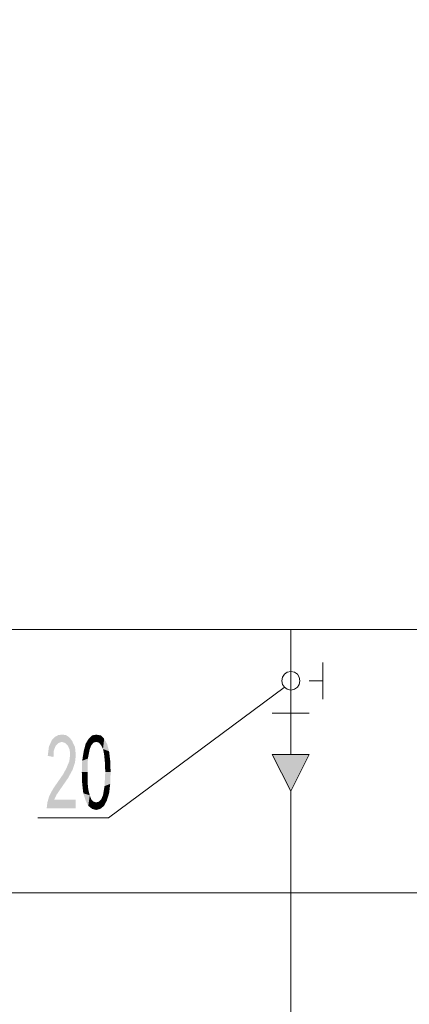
# Model space of a CAD drawing. Header units: millimetres. Extents: x -2626 to 2068, y -6169 to 7214.
# Tile 6 of 144: x -2171 to -2088, y -5156 to -4947. Entities that reach past the tile are written whole.
import ezdxf

# ---------------------------------------------------------------- set-up
doc = ezdxf.new("R2010")
doc.units = ezdxf.units.MM
doc.layers.get('0').update_dxf_attribs({"color": 252})

msp = doc.modelspace()

# ---------------------------------------------------------------- hatches: boundary and pattern name
h = msp.add_hatch(color=7)
h.dxf.hatch_style = 2
h.paths.add_polyline_path([(-2158.72, -5114.31), (-2164.91, -5114.31), (-2164.75, -5113.02), (-2164.35, -5111.66), (-2163.54, -5110.13), (-2162.26, -5108.28), (-2161.37, -5107), (-2160.65, -5105.63), (-2160.09, -5104.26), (-2159.93, -5102.9), (-2160.01, -5101.85), (-2160.41, -5100.97), (-2160.97, -5100.41), (-2161.7, -5100.17), (-2162.42, -5100.41), (-2162.98, -5100.97), (-2163.38, -5102.01), (-2163.46, -5103.38), (-2164.67, -5103.14), (-2164.43, -5101.21), (-2163.79, -5099.76), (-2163.14, -5099.12), (-2162.42, -5098.72), (-2161.62, -5098.64), (-2160.81, -5098.72), (-2160.09, -5099.2), (-2159.53, -5099.92), (-2158.88, -5101.29), (-2158.72, -5102.98), (-2158.88, -5104.5), (-2159.37, -5106.03), (-2160.33, -5107.8), (-2161.94, -5110.13), (-2162.82, -5111.42), (-2163.3, -5112.46), (-2158.72, -5112.46)])
h = msp.add_hatch(color=7)
h.dxf.hatch_style = 2
h.paths.add_polyline_path([(-2155.75, -5101.69), (-2156.63, -5100.57), (-2155.99, -5099.52)])
h = msp.add_hatch(color=7)
h.dxf.hatch_style = 2
h.paths.add_polyline_path([(-2155.99, -5099.52), (-2155.27, -5098.8), (-2154.38, -5098.64)])
h = msp.add_hatch(color=7)
h.dxf.hatch_style = 2
h.paths.add_polyline_path([(-2155.99, -5099.52), (-2154.38, -5098.64), (-2154.38, -5100.17)])
h = msp.add_hatch(color=7)
h.dxf.hatch_style = 2
h.paths.add_polyline_path([(-2155.99, -5099.52), (-2155.43, -5100.89), (-2155.75, -5101.69)])
h = msp.add_hatch(color=7)
h.dxf.hatch_style = 2
h.paths.add_polyline_path([(-2155.99, -5099.52), (-2154.95, -5100.33), (-2155.43, -5100.89)])
h = msp.add_hatch(color=7)
h.dxf.hatch_style = 2
h.paths.add_polyline_path([(-2155.99, -5099.52), (-2154.38, -5100.17), (-2154.95, -5100.33)])
h = msp.add_hatch(color=7)
h.dxf.hatch_style = 2
h.paths.add_polyline_path([(-2154.38, -5098.64), (-2153.42, -5098.8), (-2152.7, -5099.52)])
h = msp.add_hatch(color=7)
h.dxf.hatch_style = 2
h.paths.add_polyline_path([(-2154.38, -5098.64), (-2152.7, -5099.52), (-2153.82, -5100.33)])
h = msp.add_hatch(color=7)
h.dxf.hatch_style = 2
h.paths.add_polyline_path([(-2154.38, -5098.64), (-2153.82, -5100.33), (-2154.38, -5100.17)])
h = msp.add_hatch(color=7)
h.dxf.hatch_style = 2
h.paths.add_polyline_path([(-2152.7, -5099.52), (-2153.34, -5100.89), (-2153.82, -5100.33)])
h = msp.add_hatch(color=7)
h.dxf.hatch_style = 2
h.paths.add_polyline_path([(-2152.7, -5099.52), (-2152.94, -5101.69), (-2153.34, -5100.89)])
h = msp.add_hatch(color=7)
h.dxf.hatch_style = 2
h.paths.add_polyline_path([(-2152.7, -5099.52), (-2151.65, -5102.17), (-2152.94, -5101.69)])
h = msp.add_hatch(color=7)
h.dxf.hatch_style = 2
h.paths.add_polyline_path([(-2152.7, -5099.52), (-2152.05, -5100.65), (-2151.65, -5102.17)])
h = msp.add_hatch(color=7)
h.dxf.hatch_style = 2
h.paths.add_polyline_path([(-2155.75, -5101.69), (-2156.15, -5103.7), (-2157.36, -5104.18)])
h = msp.add_hatch(color=7)
h.dxf.hatch_style = 2
h.paths.add_polyline_path([(-2155.75, -5101.69), (-2157.36, -5104.18), (-2157.04, -5102.17)])
h = msp.add_hatch(color=7)
h.dxf.hatch_style = 2
h.paths.add_polyline_path([(-2155.75, -5101.69), (-2157.04, -5102.17), (-2156.63, -5100.57)])
h = msp.add_hatch(color=7)
h.dxf.hatch_style = 2
h.paths.add_polyline_path([(-2151.65, -5102.17), (-2152.7, -5102.9), (-2152.94, -5101.69)])
h = msp.add_hatch(color=7)
h.dxf.hatch_style = 2
h.paths.add_polyline_path([(-2151.65, -5102.17), (-2152.54, -5104.5), (-2152.7, -5102.9)])
h = msp.add_hatch(color=7)
h.dxf.hatch_style = 2
h.paths.add_polyline_path([(-2151.65, -5102.17), (-2151.41, -5104.18), (-2152.54, -5104.5)])
h = msp.add_hatch(color=7)
h.dxf.hatch_style = 2
h.paths.add_polyline_path([(-2156.15, -5103.7), (-2156.23, -5106.59), (-2157.44, -5106.59)])
h = msp.add_hatch(color=7)
h.dxf.hatch_style = 2
h.paths.add_polyline_path([(-2156.15, -5103.7), (-2157.44, -5106.59), (-2157.36, -5104.18)])
h = msp.add_hatch(color=7)
h.dxf.hatch_style = 2
h.paths.add_polyline_path([(-2152.46, -5106.59), (-2152.54, -5104.5), (-2151.41, -5104.18)])
h = msp.add_hatch(color=7)
h.dxf.hatch_style = 2
h.paths.add_polyline_path([(-2152.46, -5106.59), (-2151.41, -5104.18), (-2151.33, -5106.59)])
h = msp.add_hatch(color=7)
h.dxf.hatch_style = 2
h.paths.add_polyline_path([(-2117.02, -5102.82), (-2113.08, -5110.61), (-2109.15, -5102.82)])
h = msp.add_hatch(color=7)
h.dxf.hatch_style = 2
h.paths.add_polyline_path([(-2156.23, -5106.59), (-2157.36, -5109.09), (-2157.44, -5106.59)])
h = msp.add_hatch(color=7)
h.dxf.hatch_style = 2
h.paths.add_polyline_path([(-2156.23, -5106.59), (-2156.23, -5108.68), (-2157.36, -5109.09)])
h = msp.add_hatch(color=7)
h.dxf.hatch_style = 2
h.paths.add_polyline_path([(-2152.62, -5109.57), (-2152.46, -5106.59), (-2151.33, -5106.59)])
h = msp.add_hatch(color=7)
h.dxf.hatch_style = 2
h.paths.add_polyline_path([(-2152.62, -5109.57), (-2151.33, -5106.59), (-2151.41, -5109.09)])
h = msp.add_hatch(color=7)
h.dxf.hatch_style = 2
h.paths.add_polyline_path([(-2157.12, -5111.09), (-2157.36, -5109.09), (-2156.23, -5108.68)])
h = msp.add_hatch(color=7)
h.dxf.hatch_style = 2
h.paths.add_polyline_path([(-2157.12, -5111.09), (-2156.23, -5108.68), (-2156.07, -5110.29)])
h = msp.add_hatch(color=7)
h.dxf.hatch_style = 2
h.paths.add_polyline_path([(-2157.12, -5111.09), (-2156.07, -5110.29), (-2155.75, -5111.5)])
h = msp.add_hatch(color=7)
h.dxf.hatch_style = 2
h.paths.add_polyline_path([(-2152.94, -5111.5), (-2152.62, -5109.57), (-2151.41, -5109.09)])
h = msp.add_hatch(color=7)
h.dxf.hatch_style = 2
h.paths.add_polyline_path([(-2152.94, -5111.5), (-2151.41, -5109.09), (-2151.65, -5111.09)])
h = msp.add_hatch(color=7)
h.dxf.hatch_style = 2
h.paths.add_polyline_path([(-2156.07, -5113.75), (-2156.63, -5112.62), (-2157.12, -5111.09)])
h = msp.add_hatch(color=7)
h.dxf.hatch_style = 2
h.paths.add_polyline_path([(-2156.07, -5113.75), (-2157.12, -5111.09), (-2155.75, -5111.5)])
h = msp.add_hatch(color=7)
h.dxf.hatch_style = 2
h.paths.add_polyline_path([(-2156.07, -5113.75), (-2155.75, -5111.5), (-2155.43, -5112.38)])
h = msp.add_hatch(color=7)
h.dxf.hatch_style = 2
h.paths.add_polyline_path([(-2156.07, -5113.75), (-2155.43, -5112.38), (-2154.95, -5112.86)])
h = msp.add_hatch(color=7)
h.dxf.hatch_style = 2
h.paths.add_polyline_path([(-2154.95, -5112.86), (-2155.27, -5114.39), (-2156.07, -5113.75)])
h = msp.add_hatch(color=7)
h.dxf.hatch_style = 2
h.paths.add_polyline_path([(-2154.95, -5112.86), (-2154.38, -5114.63), (-2155.27, -5114.39)])
h = msp.add_hatch(color=7)
h.dxf.hatch_style = 2
h.paths.add_polyline_path([(-2154.95, -5112.86), (-2154.38, -5113.02), (-2154.38, -5114.63)])
h = msp.add_hatch(color=7)
h.dxf.hatch_style = 2
h.paths.add_polyline_path([(-2152.7, -5113.75), (-2154.38, -5113.02), (-2153.82, -5112.86)])
h = msp.add_hatch(color=7)
h.dxf.hatch_style = 2
h.paths.add_polyline_path([(-2152.7, -5113.75), (-2153.82, -5112.86), (-2153.34, -5112.38)])
h = msp.add_hatch(color=7)
h.dxf.hatch_style = 2
h.paths.add_polyline_path([(-2152.7, -5113.75), (-2153.34, -5112.38), (-2152.94, -5111.5)])
h = msp.add_hatch(color=7)
h.dxf.hatch_style = 2
h.paths.add_polyline_path([(-2152.94, -5111.5), (-2151.65, -5111.09), (-2152.13, -5112.62)])
h = msp.add_hatch(color=7)
h.dxf.hatch_style = 2
h.paths.add_polyline_path([(-2152.94, -5111.5), (-2152.13, -5112.62), (-2152.7, -5113.75)])
h = msp.add_hatch(color=7)
h.dxf.hatch_style = 2
h.paths.add_polyline_path([(-2152.7, -5113.75), (-2154.38, -5114.63), (-2154.38, -5113.02)])
h = msp.add_hatch(color=7)
h.dxf.hatch_style = 2
h.paths.add_polyline_path([(-2152.7, -5113.75), (-2153.5, -5114.39), (-2154.38, -5114.63)])

# ---------------------------------------------------------------- linework, layer by layer
at = {"color": 5, "lineweight": 0, "true_color": 0x0000ff}
msp.add_lwpolyline([(-1358.81, -5076.3), (-2225.5, -5076.3), (-2225.5, -4877.75)], dxfattribs=at)
at = {"color": 240, "lineweight": 0, "true_color": 0xff003f}
msp.add_lwpolyline([(-2318.79, -4891.49), (-2318.79, -5132.23), (-1915.82, -5132.23)], dxfattribs=at)
at = {"color": 7, "lineweight": 0}
for points in [[(-2113.08, -5102.82), (-2113.08, -5076.3)], [(-2106.25, -5091.09), (-2106.25, -5083.29)], [(-2111.15, -5087.23), (-2111.27, -5086.44), (-2111.68, -5085.8), (-2112.3, -5085.37), (-2113.08, -5085.22), (-2113.82, -5085.37), (-2114.43, -5085.8), (-2114.85, -5086.44), (-2115.01, -5087.23)], [(-2111.15, -5087.23), (-2111.27, -5086.44), (-2111.68, -5085.8), (-2112.3, -5085.37), (-2113.08, -5085.22), (-2113.82, -5085.37), (-2114.43, -5085.8), (-2114.85, -5086.44), (-2115.01, -5087.23)], [(-2115.01, -5087.23), (-2114.85, -5087.96), (-2114.43, -5088.56), (-2113.82, -5088.99), (-2113.08, -5089.16), (-2112.3, -5088.99), (-2111.68, -5088.56), (-2111.27, -5087.96), (-2111.15, -5087.23)], [(-2115.01, -5087.23), (-2114.85, -5087.96), (-2114.43, -5088.56), (-2113.82, -5088.99), (-2113.08, -5089.16), (-2112.3, -5088.99), (-2111.68, -5088.56), (-2111.27, -5087.96), (-2111.15, -5087.23)], [(-2109.15, -5087.23), (-2106.25, -5087.23)], [(-2151.81, -5116.32), (-2114.45, -5088.6)], [(-2117.02, -5094.06), (-2109.15, -5094.06)], [(-2166.76, -5116.32), (-2151.81, -5116.32)]]:
    msp.add_lwpolyline(points, dxfattribs=at)
msp.add_lwpolyline([(-2117.02, -5102.82), (-2113.08, -5110.61), (-2109.15, -5102.82)], close=True, dxfattribs=at)
at = {"color": 53, "lineweight": 0, "true_color": 0xdddd6e}
msp.add_lwpolyline([(-2113.08, -5295.91), (-2113.08, -5110.61)], dxfattribs=at)

doc.saveas('drawing.dxf')
